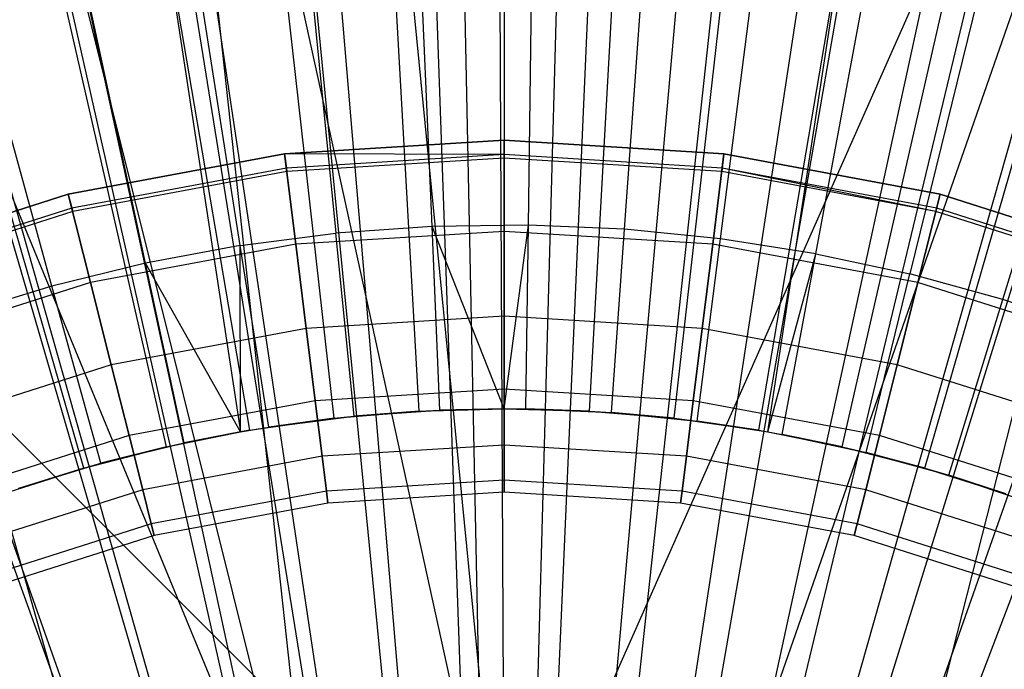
# Model space of a CAD drawing. Extents: x -8.3 to 8.8, y -6 to 6.
# Tile 101 of 177: x 0.046 to 0.341, y 0.377 to 0.572. Entities that reach past the tile are written whole.
import ezdxf

# ---------------------------------------------------------------- set-up
doc = ezdxf.new("R2010")
doc.units = 0
doc.header["$LTSCALE"] = 2.54
doc.layers.get('0').update_dxf_attribs({"linetype": 'CONTINUOUS'})

# ---------------------------------------------------------------- blocks, each defined once
blk = doc.blocks.new('DROPS_COLOR_A_STL')
at = {"color": 0}
for p, q in [((8.59156, 0.3, 25.91104), (7.99156, 0.9, 25.91104)), ((8.59156, 0.3, 25.91104), (7.99156, 0.9, 25.91104)), ((8.59156, 0.3, 25.91104), (7.99156, 0.9, 25.91104)), ((8.58877, 0.9, 53.56179), (8.59156, 0.3, 53.56194)), ((8.58877, 0.9, 53.56179), (8.59156, 0.3, 53.56194)), ((8.85726, 0.9, 53.5726), (8.59156, 0.3, 53.56194)), ((8.85726, 0.9, 53.5726), (8.59156, 0.3, 53.56194)), ((8.64662, 0.2949, 53.56479), (8.85726, 0.9, 53.5726)), ((8.64662, 0.2949, 53.56479), (8.85726, 0.9, 53.5726)), ((8.69993, 0.27974, 53.56724), (8.85726, 0.9, 53.5726)), ((8.69993, 0.27974, 53.56724), (8.85726, 0.9, 53.5726)), ((8.59156, 0.3, 53.56194), (8.53745, 0.84915, 53.55881)), ((8.59156, 0.3, 53.56194), (8.53745, 0.84915, 53.55881)), ((8.53632, 0.29487, 53.55874), (8.48072, 0.80506, 53.55517)), ((8.53632, 0.29487, 53.55874), (8.48072, 0.80506, 53.55517)), ((8.59156, 0.3, 53.56194), (8.48072, 0.80506, 53.55517)), ((8.59156, 0.3, 53.56194), (8.48072, 0.80506, 53.55517)), ((8.53632, 0.29487, 53.55874), (8.41872, 0.76785, 53.55078)), ((8.53632, 0.29487, 53.55874), (8.41872, 0.76785, 53.55078)), ((8.48318, 0.27974, 53.55533), (8.35318, 0.73856, 53.54568)), ((8.48318, 0.27974, 53.55533), (8.35318, 0.73856, 53.54568)), ((8.53632, 0.29487, 53.55874), (8.35318, 0.73856, 53.54568)), ((8.53632, 0.29487, 53.55874), (8.35318, 0.73856, 53.54568)), ((8.58405, 0.36752, 1.9291), (8.5766, 0.73251, 1.98105)), ((8.58405, 0.36752, 1.9291), (8.5766, 0.73251, 1.98105)), ((8.60761, 0.36725, 1.9291), (8.62356, 0.73196, 1.98105)), ((8.60761, 0.36725, 1.9291), (8.62356, 0.73196, 1.98105)), ((8.56052, 0.36628, 1.9291), (8.5297, 0.73004, 1.98105)), ((8.56052, 0.36628, 1.9291), (8.5297, 0.73004, 1.98105)), ((8.63111, 0.36546, 1.9291), (8.67039, 0.72841, 1.98105)), ((8.63111, 0.36546, 1.9291), (8.67039, 0.72841, 1.98105)), ((8.53712, 0.36354, 1.9291), (8.48305, 0.72458, 1.98105)), ((8.53712, 0.36354, 1.9291), (8.48305, 0.72458, 1.98105)), ((8.65444, 0.36218, 1.9291), (8.7169, 0.72186, 1.98105)), ((8.65444, 0.36218, 1.9291), (8.7169, 0.72186, 1.98105)), ((8.51394, 0.35931, 1.9291), (8.43685, 0.71614, 1.98105)), ((8.51394, 0.35931, 1.9291), (8.43685, 0.71614, 1.98105)), ((8.67752, 0.3574, 1.9291), (8.76289, 0.71234, 1.98105)), ((8.67752, 0.3574, 1.9291), (8.76289, 0.71234, 1.98105)), ((8.49107, 0.3536, 1.9291), (8.39128, 0.70476, 1.98105)), ((8.49107, 0.3536, 1.9291), (8.39128, 0.70476, 1.98105)), ((8.70024, 0.35116, 1.9291), (8.80818, 0.6999, 1.98105)), ((8.70024, 0.35116, 1.9291), (8.80818, 0.6999, 1.98105)), ((8.46863, 0.34643, 1.9291), (8.34654, 0.69048, 1.98105)), ((8.46863, 0.34643, 1.9291), (8.34654, 0.69048, 1.98105)), ((8.72252, 0.34348, 1.9291), (8.85258, 0.68459, 1.98105)), ((8.72252, 0.34348, 1.9291), (8.85258, 0.68459, 1.98105)), ((8.56991, 0.50964, 13.96019), (8.56277, 0.67765, 13.92904)), ((8.56991, 0.50964, 13.96019), (8.56277, 0.67765, 13.92904)), ((8.59877, 0.51005, 13.96019), (8.60115, 0.6782, 13.92904)), ((8.59877, 0.51005, 13.96019), (8.60115, 0.6782, 13.92904)), ((8.62762, 0.50882, 13.96019), (8.63951, 0.67657, 13.92904)), ((8.62762, 0.50882, 13.96019), (8.63951, 0.67657, 13.92904)), ((8.52448, 0.67494, 13.92904), (8.54111, 0.5076, 13.96019)), ((8.52448, 0.67494, 13.92904), (8.54111, 0.5076, 13.96019)), ((8.65635, 0.50597, 13.96019), (8.67771, 0.67277, 13.92904)), ((8.65635, 0.50597, 13.96019), (8.67771, 0.67277, 13.92904)), ((8.51247, 0.50393, 13.96019), (8.4864, 0.67006, 13.92904)), ((8.51247, 0.50393, 13.96019), (8.4864, 0.67006, 13.92904)), ((8.68487, 0.50149, 13.96019), (8.71563, 0.66682, 13.92904)), ((8.68487, 0.50149, 13.96019), (8.71563, 0.66682, 13.92904)), ((8.48409, 0.49865, 13.96019), (8.44866, 0.66304, 13.92904)), ((8.48409, 0.49865, 13.96019), (8.44866, 0.66304, 13.92904)), ((8.75316, 0.65873, 13.92904), (8.71309, 0.49541, 13.96019)), ((8.75316, 0.65873, 13.92904), (8.71309, 0.49541, 13.96019)), ((8.45605, 0.49177, 13.96019), (8.41138, 0.6539, 13.92904)), ((8.45605, 0.49177, 13.96019), (8.41138, 0.6539, 13.92904)), ((8.74092, 0.48774, 13.96019), (8.79017, 0.64854, 13.92904)), ((8.74092, 0.48774, 13.96019), (8.79017, 0.64854, 13.92904)), ((8.56604, 0.45428, 14.0503), (8.55667, 0.62116, 14.02141)), ((8.56604, 0.45428, 14.0503), (8.55667, 0.62116, 14.02141)), ((8.59156, 0.62214, 14.02141), (8.59156, 0.455, 14.0503)), ((8.59156, 0.62214, 14.02141), (8.59156, 0.455, 14.0503)), ((8.61707, 0.45428, 14.0503), (8.62644, 0.62116, 14.02141)), ((8.61707, 0.45428, 14.0503), (8.62644, 0.62116, 14.02141)), ((8.54061, 0.45214, 14.0503), (8.5219, 0.61823, 14.02141)), ((8.54061, 0.45214, 14.0503), (8.5219, 0.61823, 14.02141)), ((8.6425, 0.45214, 14.0503), (8.66121, 0.61823, 14.02141)), ((8.6425, 0.45214, 14.0503), (8.66121, 0.61823, 14.02141)), ((8.51534, 0.44857, 14.0503), (8.48734, 0.61335, 14.02141)), ((8.48734, 0.61335, 14.02141), (8.51255, 0.44809, 14.0503)), ((8.51534, 0.44857, 14.0503), (8.48734, 0.61335, 14.02141)), ((8.48734, 0.61335, 14.02141), (8.51255, 0.44809, 14.0503)), ((8.69577, 0.61335, 14.02141), (8.66777, 0.44857, 14.0503)), ((8.69577, 0.61335, 14.02141), (8.66777, 0.44857, 14.0503)), ((8.67057, 0.44809, 14.0503), (8.69577, 0.61335, 14.02141)), ((8.67057, 0.44809, 14.0503), (8.69577, 0.61335, 14.02141)), ((8.49031, 0.44359, 14.0503), (8.45312, 0.60654, 14.02141)), ((8.49031, 0.44359, 14.0503), (8.45312, 0.60654, 14.02141)), ((8.6928, 0.44359, 14.0503), (8.73, 0.60654, 14.02141)), ((8.6928, 0.44359, 14.0503), (8.73, 0.60654, 14.02141)), ((8.4656, 0.43722, 14.0503), (8.41932, 0.59783, 14.02141)), ((8.4656, 0.43722, 14.0503), (8.41932, 0.59783, 14.02141)), ((8.71752, 0.43722, 14.0503), (8.76379, 0.59783, 14.02141)), ((8.71752, 0.43722, 14.0503), (8.76379, 0.59783, 14.02141)), ((8.52575, 0.53144, 164.40681), (8.59156, 0.5355, 164.40681)), ((8.59156, 0.5355, 164.30681), (8.52575, 0.53144, 164.30681)), ((8.52575, 0.53144, 164.51781), (8.59156, 0.5355, 164.51781)), ((8.59156, 0.5355, 164.30681), (8.52575, 0.53144, 164.30681)), ((8.52575, 0.53144, 164.51781), (8.59156, 0.5355, 164.51781)), ((8.59156, 0.5355, 164.41781), (8.52575, 0.53144, 164.41781)), ((8.52575, 0.53144, 164.40681), (8.59156, 0.5355, 164.40681)), ((8.59156, 0.5355, 164.40681), (8.65736, 0.53144, 164.40681)), ((8.65736, 0.53144, 164.30681), (8.59156, 0.5355, 164.30681)), ((8.59156, 0.5355, 164.51781), (8.65736, 0.53144, 164.51781)), ((8.59156, 0.50819, 164.3104), (8.59156, 0.5355, 164.30681)), ((8.59156, 0.50819, 164.3104), (8.59156, 0.5355, 164.30681)), ((8.65736, 0.53144, 164.30681), (8.59156, 0.5355, 164.30681)), ((8.59156, 0.5355, 164.51781), (8.59156, 0.50819, 164.51421)), ((8.59156, 0.5355, 164.51781), (8.65736, 0.53144, 164.51781)), ((8.59156, 0.5355, 164.51781), (8.59156, 0.50819, 164.51421)), ((8.65736, 0.53144, 164.41781), (8.59156, 0.5355, 164.41781)), ((8.59156, 0.5312, 164.41573), (8.59156, 0.5355, 164.41781)), ((8.65736, 0.53144, 164.41781), (8.59156, 0.5355, 164.41781)), ((8.59156, 0.5355, 164.40681), (8.65736, 0.53144, 164.40681)), ((8.59156, 0.5355, 164.40681), (8.59156, 0.53014, 164.41108)), ((8.59156, 0.5355, 164.40681), (8.59156, 0.53014, 164.41108)), ((8.46094, 0.51933, 164.40681), (8.52575, 0.53144, 164.40681)), ((8.52575, 0.53144, 164.30681), (8.46094, 0.51933, 164.30681)), ((8.46094, 0.51933, 164.51781), (8.52575, 0.53144, 164.51781)), ((8.52575, 0.53144, 164.30681), (8.46094, 0.51933, 164.30681)), ((8.46094, 0.51933, 164.51781), (8.52575, 0.53144, 164.51781)), ((8.52575, 0.53144, 164.41781), (8.46094, 0.51933, 164.41781)), ((8.52575, 0.53144, 164.41781), (8.46094, 0.51933, 164.41781)), ((8.46094, 0.51933, 164.40681), (8.52575, 0.53144, 164.40681)), ((8.5291, 0.50434, 164.3104), (8.52575, 0.53144, 164.30681)), ((8.5291, 0.50434, 164.3104), (8.52575, 0.53144, 164.30681)), ((8.52575, 0.53144, 164.51781), (8.5291, 0.50434, 164.51421)), ((8.52575, 0.53144, 164.51781), (8.5291, 0.50434, 164.51421)), ((8.52575, 0.53144, 164.41781), (8.52628, 0.52717, 164.41573)), ((8.59156, 0.5312, 164.41573), (8.52575, 0.53144, 164.41781)), ((8.52575, 0.53144, 164.41781), (8.52628, 0.52717, 164.41573)), ((8.52641, 0.52612, 164.41108), (8.52575, 0.53144, 164.40681)), ((8.52641, 0.52612, 164.41108), (8.52575, 0.53144, 164.40681)), ((8.59156, 0.5312, 164.41573), (8.52628, 0.52717, 164.41573)), ((8.59156, 0.5312, 164.41573), (8.52628, 0.52717, 164.41573)), ((8.65683, 0.52717, 164.41573), (8.59156, 0.5312, 164.41573)), ((8.59156, 0.53014, 164.41108), (8.59156, 0.5312, 164.41573)), ((8.65683, 0.52717, 164.41573), (8.59156, 0.5312, 164.41573)), ((8.59156, 0.53014, 164.41108), (8.59156, 0.5312, 164.41573)), ((8.65401, 0.50434, 164.3104), (8.65736, 0.53144, 164.30681)), ((8.65401, 0.50434, 164.3104), (8.65736, 0.53144, 164.30681)), ((8.65736, 0.53144, 164.51781), (8.65401, 0.50434, 164.51421)), ((8.65736, 0.53144, 164.51781), (8.65401, 0.50434, 164.51421)), ((8.65736, 0.53144, 164.40681), (8.6567, 0.52612, 164.41108)), ((8.65736, 0.53144, 164.40681), (8.6567, 0.52612, 164.41108)), ((8.65683, 0.52717, 164.41573), (8.65736, 0.53144, 164.41781)), ((8.65683, 0.52717, 164.41573), (8.65736, 0.53144, 164.41781)), ((8.65736, 0.53144, 164.40681), (8.72217, 0.51933, 164.40681)), ((8.72217, 0.51933, 164.30681), (8.65736, 0.53144, 164.30681)), ((8.65736, 0.53144, 164.51781), (8.72217, 0.51933, 164.51781)), ((8.72217, 0.51933, 164.30681), (8.65736, 0.53144, 164.30681)), ((8.65736, 0.53144, 164.51781), (8.72217, 0.51933, 164.51781)), ((8.72217, 0.51933, 164.41781), (8.65736, 0.53144, 164.41781)), ((8.72217, 0.51933, 164.41781), (8.65736, 0.53144, 164.41781)), ((8.65736, 0.53144, 164.40681), (8.72217, 0.51933, 164.40681)), ((8.59156, 0.53014, 164.41108), (8.52641, 0.52612, 164.41108)), ((8.59156, 0.53014, 164.41108), (8.52641, 0.52612, 164.41108)), ((8.6567, 0.52612, 164.41108), (8.59156, 0.53014, 164.41108)), ((8.6567, 0.52612, 164.41108), (8.59156, 0.53014, 164.41108)), ((8.52628, 0.52717, 164.41573), (8.46199, 0.51516, 164.41573)), ((8.52628, 0.52717, 164.41573), (8.46199, 0.51516, 164.41573)), ((8.52641, 0.52612, 164.41108), (8.46225, 0.51413, 164.41108)), ((8.52641, 0.52612, 164.41108), (8.46225, 0.51413, 164.41108)), ((8.52628, 0.52717, 164.41573), (8.52641, 0.52612, 164.41108)), ((8.52628, 0.52717, 164.41573), (8.52641, 0.52612, 164.41108)), ((8.6567, 0.52612, 164.41108), (8.65683, 0.52717, 164.41573)), ((8.6567, 0.52612, 164.41108), (8.65683, 0.52717, 164.41573)), ((8.72086, 0.51413, 164.41108), (8.6567, 0.52612, 164.41108)), ((8.72086, 0.51413, 164.41108), (8.6567, 0.52612, 164.41108)), ((8.72112, 0.51516, 164.41573), (8.65683, 0.52717, 164.41573)), ((8.72086, 0.51413, 164.41108), (8.65683, 0.52717, 164.41573)), ((8.39811, 0.49934, 164.40681), (8.46094, 0.51933, 164.40681)), ((8.46094, 0.51933, 164.30681), (8.39811, 0.49934, 164.30681)), ((8.39811, 0.49934, 164.51781), (8.46094, 0.51933, 164.51781)), ((8.46094, 0.51933, 164.30681), (8.39811, 0.49934, 164.30681)), ((8.39811, 0.49934, 164.51781), (8.46094, 0.51933, 164.51781)), ((8.46094, 0.51933, 164.41781), (8.39811, 0.49934, 164.41781)), ((8.46094, 0.51933, 164.41781), (8.39811, 0.49934, 164.41781)), ((8.39811, 0.49934, 164.40681), (8.46094, 0.51933, 164.40681)), ((8.4676, 0.49285, 164.3104), (8.46094, 0.51933, 164.30681)), ((8.4676, 0.49285, 164.3104), (8.46094, 0.51933, 164.30681)), ((8.46094, 0.51933, 164.51781), (8.4676, 0.49285, 164.51421)), ((8.46094, 0.51933, 164.51781), (8.4676, 0.49285, 164.51421)), ((8.46199, 0.51516, 164.41573), (8.46094, 0.51933, 164.41781)), ((8.46199, 0.51516, 164.41573), (8.46094, 0.51933, 164.41781)), ((8.46094, 0.51933, 164.40681), (8.46225, 0.51413, 164.41108)), ((8.46094, 0.51933, 164.40681), (8.46225, 0.51413, 164.41108)), ((8.71551, 0.49285, 164.3104), (8.72217, 0.51933, 164.30681)), ((8.71551, 0.49285, 164.3104), (8.72217, 0.51933, 164.30681)), ((8.72217, 0.51933, 164.51781), (8.71551, 0.49285, 164.51421)), ((8.72217, 0.51933, 164.51781), (8.71551, 0.49285, 164.51421)), ((8.72217, 0.51933, 164.40681), (8.72086, 0.51413, 164.41108)), ((8.72217, 0.51933, 164.40681), (8.72086, 0.51413, 164.41108)), ((8.72112, 0.51516, 164.41573), (8.72217, 0.51933, 164.41781)), ((8.72112, 0.51516, 164.41573), (8.72217, 0.51933, 164.41781)), ((8.72217, 0.51933, 164.40681), (8.785, 0.49934, 164.40681)), ((8.785, 0.49934, 164.30681), (8.72217, 0.51933, 164.30681)), ((8.72217, 0.51933, 164.51781), (8.785, 0.49934, 164.51781)), ((8.785, 0.49934, 164.30681), (8.72217, 0.51933, 164.30681)), ((8.72217, 0.51933, 164.51781), (8.785, 0.49934, 164.51781)), ((8.785, 0.49934, 164.41781), (8.72217, 0.51933, 164.41781)), ((8.785, 0.49934, 164.41781), (8.72217, 0.51933, 164.41781)), ((8.72217, 0.51933, 164.40681), (8.785, 0.49934, 164.40681)), ((8.46199, 0.51516, 164.41573), (8.39966, 0.49533, 164.41573)), ((8.46199, 0.51516, 164.41573), (8.39966, 0.49533, 164.41573)), ((8.46225, 0.51413, 164.41108), (8.40005, 0.49434, 164.41108)), ((8.46225, 0.51413, 164.41108), (8.40005, 0.49434, 164.41108)), ((8.46225, 0.51413, 164.41108), (8.46199, 0.51516, 164.41573)), ((8.46225, 0.51413, 164.41108), (8.46199, 0.51516, 164.41573)), ((8.72086, 0.51413, 164.41108), (8.72112, 0.51516, 164.41573)), ((8.78306, 0.49434, 164.41108), (8.72086, 0.51413, 164.41108)), ((8.78306, 0.49434, 164.41108), (8.72086, 0.51413, 164.41108)), ((8.78345, 0.49533, 164.41573), (8.72112, 0.51516, 164.41573)), ((8.78345, 0.49533, 164.41573), (8.72112, 0.51516, 164.41573)), ((8.51247, 0.50393, 13.96019), (8.54111, 0.5076, 13.96019)), ((8.51247, 0.50393, 13.96019), (8.54111, 0.5076, 13.96019)), ((8.59156, 0.50819, 164.3104), (8.5291, 0.50434, 164.3104)), ((8.59156, 0.50819, 164.3104), (8.5291, 0.50434, 164.3104)), ((8.59156, 0.50819, 164.51421), (8.5291, 0.50434, 164.51421)), ((8.59156, 0.50819, 164.51421), (8.5291, 0.50434, 164.51421)), ((8.56991, 0.50964, 13.96019), (8.54111, 0.5076, 13.96019)), ((8.56991, 0.50964, 13.96019), (8.54111, 0.5076, 13.96019)), ((8.54656, 0.45277, 13.96929), (8.54111, 0.5076, 13.96019)), ((8.54656, 0.45277, 13.96929), (8.54111, 0.5076, 13.96019)), ((8.59877, 0.51005, 13.96019), (8.56991, 0.50964, 13.96019)), ((8.59877, 0.51005, 13.96019), (8.56991, 0.50964, 13.96019)), ((8.59156, 0.455, 13.96929), (8.56991, 0.50964, 13.96019)), ((8.59156, 0.455, 13.96929), (8.56991, 0.50964, 13.96019)), ((8.57225, 0.45459, 13.96929), (8.56991, 0.50964, 13.96019)), ((8.57225, 0.45459, 13.96929), (8.56991, 0.50964, 13.96019)), ((8.59156, 0.455, 13.96929), (8.59877, 0.51005, 13.96019)), ((8.59156, 0.455, 13.96929), (8.59877, 0.51005, 13.96019)), ((8.65401, 0.50434, 164.3104), (8.59156, 0.50819, 164.3104)), ((8.59156, 0.48275, 164.32095), (8.59156, 0.50819, 164.3104)), ((8.59156, 0.48275, 164.32095), (8.59156, 0.50819, 164.3104)), ((8.65401, 0.50434, 164.3104), (8.59156, 0.50819, 164.3104)), ((8.59156, 0.50819, 164.51421), (8.59156, 0.48275, 164.50367)), ((8.65401, 0.50434, 164.51421), (8.59156, 0.50819, 164.51421)), ((8.59156, 0.50819, 164.51421), (8.59156, 0.48275, 164.50367)), ((8.65401, 0.50434, 164.51421), (8.59156, 0.50819, 164.51421)), ((8.59799, 0.45495, 13.96929), (8.59877, 0.51005, 13.96019)), ((8.59799, 0.45495, 13.96929), (8.59877, 0.51005, 13.96019)), ((8.62762, 0.50882, 13.96019), (8.59877, 0.51005, 13.96019)), ((8.62762, 0.50882, 13.96019), (8.59877, 0.51005, 13.96019)), ((8.62372, 0.45386, 13.96929), (8.62762, 0.50882, 13.96019)), ((8.62372, 0.45386, 13.96929), (8.62762, 0.50882, 13.96019)), ((8.65635, 0.50597, 13.96019), (8.62762, 0.50882, 13.96019)), ((8.65635, 0.50597, 13.96019), (8.62762, 0.50882, 13.96019)), ((8.64935, 0.45131, 13.96929), (8.65635, 0.50597, 13.96019)), ((8.64935, 0.45131, 13.96929), (8.65635, 0.50597, 13.96019)), ((8.68487, 0.50149, 13.96019), (8.65635, 0.50597, 13.96019)), ((8.68487, 0.50149, 13.96019), (8.65635, 0.50597, 13.96019)), ((8.5291, 0.50434, 164.3104), (8.4676, 0.49285, 164.3104)), ((8.5291, 0.50434, 164.3104), (8.4676, 0.49285, 164.3104)), ((8.5291, 0.50434, 164.51421), (8.4676, 0.49285, 164.51421)), ((8.5291, 0.50434, 164.51421), (8.4676, 0.49285, 164.51421)), ((8.51247, 0.50393, 13.96019), (8.48409, 0.49865, 13.96019)), ((8.51247, 0.50393, 13.96019), (8.48409, 0.49865, 13.96019)), ((8.52101, 0.4495, 13.96929), (8.51247, 0.50393, 13.96019)), ((8.52101, 0.4495, 13.96929), (8.51247, 0.50393, 13.96019)), ((8.51255, 0.44809, 13.96929), (8.51247, 0.50393, 13.96019)), ((8.51255, 0.44809, 13.96929), (8.51247, 0.50393, 13.96019)), ((8.53223, 0.47909, 164.32095), (8.5291, 0.50434, 164.3104)), ((8.53223, 0.47909, 164.32095), (8.5291, 0.50434, 164.3104)), ((8.5291, 0.50434, 164.51421), (8.53223, 0.47909, 164.50367)), ((8.5291, 0.50434, 164.51421), (8.53223, 0.47909, 164.50367)), ((8.65088, 0.47909, 164.32095), (8.65401, 0.50434, 164.3104)), ((8.65088, 0.47909, 164.32095), (8.65401, 0.50434, 164.3104)), ((8.65401, 0.50434, 164.51421), (8.65088, 0.47909, 164.50367)), ((8.65401, 0.50434, 164.51421), (8.65088, 0.47909, 164.50367)), ((8.71551, 0.49285, 164.3104), (8.65401, 0.50434, 164.3104)), ((8.71551, 0.49285, 164.3104), (8.65401, 0.50434, 164.3104)), ((8.71551, 0.49285, 164.51421), (8.65401, 0.50434, 164.51421)), ((8.71551, 0.49285, 164.51421), (8.65401, 0.50434, 164.51421)), ((8.48409, 0.49865, 13.96019), (8.45605, 0.49177, 13.96019)), ((8.48409, 0.49865, 13.96019), (8.45605, 0.49177, 13.96019)), ((8.51255, 0.44809, 13.96929), (8.48409, 0.49865, 13.96019)), ((8.51255, 0.44809, 13.96929), (8.48409, 0.49865, 13.96019)), ((8.4957, 0.44479, 13.96929), (8.48409, 0.49865, 13.96019)), ((8.4957, 0.44479, 13.96929), (8.48409, 0.49865, 13.96019)), ((8.67057, 0.44809, 13.96929), (8.68487, 0.50149, 13.96019)), ((8.67057, 0.44809, 13.96929), (8.68487, 0.50149, 13.96019)), ((8.67479, 0.44732, 13.96929), (8.68487, 0.50149, 13.96019)), ((8.67479, 0.44732, 13.96929), (8.68487, 0.50149, 13.96019)), ((8.68487, 0.50149, 13.96019), (8.71309, 0.49541, 13.96019)), ((8.68487, 0.50149, 13.96019), (8.71309, 0.49541, 13.96019)), ((8.4676, 0.49285, 164.3104), (8.40798, 0.47388, 164.3104)), ((8.4676, 0.49285, 164.3104), (8.40798, 0.47388, 164.3104)), ((8.4676, 0.49285, 164.51421), (8.40798, 0.47388, 164.51421)), ((8.4676, 0.49285, 164.51421), (8.40798, 0.47388, 164.51421)), ((8.47381, 0.46817, 164.32095), (8.4676, 0.49285, 164.3104)), ((8.47381, 0.46817, 164.32095), (8.4676, 0.49285, 164.3104)), ((8.4676, 0.49285, 164.51421), (8.47381, 0.46817, 164.50367)), ((8.4676, 0.49285, 164.51421), (8.47381, 0.46817, 164.50367)), ((8.69996, 0.4419, 13.96929), (8.71309, 0.49541, 13.96019)), ((8.69996, 0.4419, 13.96929), (8.71309, 0.49541, 13.96019)), ((8.7093, 0.46817, 164.32095), (8.71551, 0.49285, 164.3104)), ((8.7093, 0.46817, 164.32095), (8.71551, 0.49285, 164.3104)), ((8.71551, 0.49285, 164.51421), (8.7093, 0.46817, 164.50367)), ((8.71551, 0.49285, 164.51421), (8.7093, 0.46817, 164.50367)), ((8.74092, 0.48774, 13.96019), (8.71309, 0.49541, 13.96019)), ((8.74092, 0.48774, 13.96019), (8.71309, 0.49541, 13.96019)), ((8.77514, 0.47388, 164.3104), (8.71551, 0.49285, 164.3104)), ((8.77514, 0.47388, 164.3104), (8.71551, 0.49285, 164.3104)), ((8.77514, 0.47388, 164.51421), (8.71551, 0.49285, 164.51421)), ((8.77514, 0.47388, 164.51421), (8.71551, 0.49285, 164.51421)), ((8.45605, 0.49177, 13.96019), (8.42844, 0.48332, 13.96019)), ((8.45605, 0.49177, 13.96019), (8.42844, 0.48332, 13.96019)), ((8.47069, 0.43865, 13.96929), (8.45605, 0.49177, 13.96019)), ((8.47069, 0.43865, 13.96929), (8.45605, 0.49177, 13.96019)), ((8.72479, 0.43506, 13.96929), (8.74092, 0.48774, 13.96019)), ((8.72479, 0.43506, 13.96929), (8.74092, 0.48774, 13.96019)), ((8.76828, 0.47851, 13.96019), (8.74092, 0.48774, 13.96019)), ((8.76828, 0.47851, 13.96019), (8.74092, 0.48774, 13.96019)), ((8.59156, 0.48275, 164.32095), (8.53223, 0.47909, 164.32095)), ((8.59156, 0.48275, 164.32095), (8.53223, 0.47909, 164.32095)), ((8.59156, 0.48275, 164.50367), (8.53223, 0.47909, 164.50367)), ((8.59156, 0.48275, 164.50367), (8.53223, 0.47909, 164.50367)), ((8.65088, 0.47909, 164.32095), (8.59156, 0.48275, 164.32095)), ((8.59156, 0.4609, 164.33771), (8.59156, 0.48275, 164.32095)), ((8.59156, 0.4609, 164.33771), (8.59156, 0.48275, 164.32095)), ((8.65088, 0.47909, 164.32095), (8.59156, 0.48275, 164.32095)), ((8.59156, 0.48275, 164.50367), (8.59156, 0.4609, 164.4869)), ((8.65088, 0.47909, 164.50367), (8.59156, 0.48275, 164.50367)), ((8.59156, 0.48275, 164.50367), (8.59156, 0.4609, 164.4869)), ((8.65088, 0.47909, 164.50367), (8.59156, 0.48275, 164.50367)), ((8.53223, 0.47909, 164.32095), (8.47381, 0.46817, 164.32095)), ((8.53223, 0.47909, 164.32095), (8.47381, 0.46817, 164.32095)), ((8.53223, 0.47909, 164.50367), (8.47381, 0.46817, 164.50367)), ((8.53223, 0.47909, 164.50367), (8.47381, 0.46817, 164.50367)), ((8.53492, 0.45741, 164.33771), (8.53223, 0.47909, 164.32095)), ((8.53492, 0.45741, 164.33771), (8.53223, 0.47909, 164.32095)), ((8.53223, 0.47909, 164.50367), (8.53492, 0.45741, 164.4869)), ((8.53223, 0.47909, 164.50367), (8.53492, 0.45741, 164.4869)), ((8.64819, 0.45741, 164.33771), (8.65088, 0.47909, 164.32095)), ((8.64819, 0.45741, 164.33771), (8.65088, 0.47909, 164.32095)), ((8.65088, 0.47909, 164.50367), (8.64819, 0.45741, 164.4869)), ((8.65088, 0.47909, 164.50367), (8.64819, 0.45741, 164.4869)), ((8.7093, 0.46817, 164.32095), (8.65088, 0.47909, 164.32095)), ((8.7093, 0.46817, 164.32095), (8.65088, 0.47909, 164.32095)), ((8.7093, 0.46817, 164.50367), (8.65088, 0.47909, 164.50367)), ((8.7093, 0.46817, 164.50367), (8.65088, 0.47909, 164.50367)), ((8.47381, 0.46817, 164.32095), (8.41717, 0.45015, 164.32095)), ((8.47381, 0.46817, 164.32095), (8.41717, 0.45015, 164.32095)), ((8.47381, 0.46817, 164.50367), (8.41717, 0.45015, 164.50367)), ((8.47381, 0.46817, 164.50367), (8.41717, 0.45015, 164.50367)), ((8.47914, 0.44698, 164.33771), (8.47381, 0.46817, 164.32095)), ((8.47914, 0.44698, 164.33771), (8.47381, 0.46817, 164.32095)), ((8.47381, 0.46817, 164.50367), (8.47914, 0.44698, 164.4869)), ((8.47381, 0.46817, 164.50367), (8.47914, 0.44698, 164.4869)), ((8.70398, 0.44698, 164.33771), (8.7093, 0.46817, 164.32095)), ((8.70398, 0.44698, 164.33771), (8.7093, 0.46817, 164.32095)), ((8.7093, 0.46817, 164.50367), (8.70398, 0.44698, 164.4869)), ((8.7093, 0.46817, 164.50367), (8.70398, 0.44698, 164.4869)), ((8.76595, 0.45015, 164.32095), (8.7093, 0.46817, 164.32095)), ((8.76595, 0.45015, 164.32095), (8.7093, 0.46817, 164.32095)), ((8.76595, 0.45015, 164.50367), (8.7093, 0.46817, 164.50367)), ((8.76595, 0.45015, 164.50367), (8.7093, 0.46817, 164.50367)), ((8.59156, 0.4609, 164.33771), (8.53492, 0.45741, 164.33771)), ((8.59156, 0.4609, 164.33771), (8.53492, 0.45741, 164.33771)), ((8.59156, 0.4609, 164.4869), (8.53492, 0.45741, 164.4869)), ((8.59156, 0.4609, 164.4869), (8.53492, 0.45741, 164.4869)), ((8.64819, 0.45741, 164.33771), (8.59156, 0.4609, 164.33771)), ((8.59156, 0.44413, 164.35956), (8.59156, 0.4609, 164.33771)), ((8.59156, 0.44413, 164.35956), (8.59156, 0.4609, 164.33771)), ((8.64819, 0.45741, 164.33771), (8.59156, 0.4609, 164.33771)), ((8.59156, 0.4609, 164.4869), (8.59156, 0.44413, 164.46506)), ((8.64819, 0.45741, 164.4869), (8.59156, 0.4609, 164.4869)), ((8.59156, 0.4609, 164.4869), (8.59156, 0.44413, 164.46506)), ((8.64819, 0.45741, 164.4869), (8.59156, 0.4609, 164.4869)), ((8.53492, 0.45741, 164.33771), (8.47914, 0.44698, 164.33771)), ((8.53492, 0.45741, 164.33771), (8.47914, 0.44698, 164.33771)), ((8.53492, 0.45741, 164.4869), (8.47914, 0.44698, 164.4869)), ((8.53492, 0.45741, 164.4869), (8.47914, 0.44698, 164.4869)), ((8.53698, 0.44077, 164.35956), (8.53492, 0.45741, 164.33771)), ((8.53698, 0.44077, 164.35956), (8.53492, 0.45741, 164.33771)), ((8.53492, 0.45741, 164.4869), (8.53698, 0.44077, 164.46506)), ((8.53492, 0.45741, 164.4869), (8.53698, 0.44077, 164.46506)), ((8.64613, 0.44077, 164.35956), (8.64819, 0.45741, 164.33771)), ((8.64613, 0.44077, 164.35956), (8.64819, 0.45741, 164.33771)), ((8.64819, 0.45741, 164.4869), (8.64613, 0.44077, 164.46506)), ((8.64819, 0.45741, 164.4869), (8.64613, 0.44077, 164.46506)), ((8.70398, 0.44698, 164.33771), (8.64819, 0.45741, 164.33771)), ((8.70398, 0.44698, 164.33771), (8.64819, 0.45741, 164.33771)), ((8.70398, 0.44698, 164.4869), (8.64819, 0.45741, 164.4869)), ((8.70398, 0.44698, 164.4869), (8.64819, 0.45741, 164.4869)), ((8.54656, 0.45277, 13.96929), (8.57225, 0.45459, 13.96929)), ((8.54656, 0.45277, 13.96929), (8.57225, 0.45459, 13.96929)), ((8.56604, 0.45428, 14.0503), (8.59156, 0.455, 14.0503)), ((8.56604, 0.45428, 14.0503), (8.59156, 0.455, 14.0503)), ((8.56604, 0.45428, 14.0503), (8.57225, 0.45459, 13.96929)), ((8.56604, 0.45428, 14.0503), (8.57225, 0.45459, 13.96929)), ((8.59156, 0.455, 14.0503), (8.57225, 0.45459, 13.96929)), ((8.57225, 0.45459, 13.96929), (8.59156, 0.455, 13.96929)), ((8.59156, 0.455, 14.0503), (8.57225, 0.45459, 13.96929)), ((8.57225, 0.45459, 13.96929), (8.59156, 0.455, 13.96929)), ((8.59156, 0.455, 14.0503), (8.61707, 0.45428, 14.0503)), ((8.59156, 0.455, 14.0503), (8.61707, 0.45428, 14.0503)), ((8.59156, 0.455, 14.0503), (8.59799, 0.45495, 13.96929)), ((8.59156, 0.455, 14.0503), (8.59799, 0.45495, 13.96929)), ((8.59156, 0.455, 14.0503), (8.59156, 0.455, 13.96929)), ((8.59156, 0.455, 13.96929), (8.59799, 0.45495, 13.96929)), ((8.59156, 0.455, 14.0503), (8.59156, 0.455, 13.96929)), ((8.59156, 0.455, 13.96929), (8.59799, 0.45495, 13.96929)), ((8.61707, 0.45428, 14.0503), (8.59799, 0.45495, 13.96929)), ((8.59799, 0.45495, 13.96929), (8.62372, 0.45386, 13.96929)), ((8.61707, 0.45428, 14.0503), (8.59799, 0.45495, 13.96929)), ((8.59799, 0.45495, 13.96929), (8.62372, 0.45386, 13.96929)), ((8.51534, 0.44857, 14.0503), (8.54061, 0.45214, 14.0503)), ((8.51534, 0.44857, 14.0503), (8.54061, 0.45214, 14.0503)), ((8.52101, 0.4495, 13.96929), (8.54656, 0.45277, 13.96929)), ((8.52101, 0.4495, 13.96929), (8.54656, 0.45277, 13.96929)), ((8.54061, 0.45214, 14.0503), (8.52101, 0.4495, 13.96929)), ((8.54061, 0.45214, 14.0503), (8.52101, 0.4495, 13.96929)), ((8.54061, 0.45214, 14.0503), (8.56604, 0.45428, 14.0503)), ((8.54061, 0.45214, 14.0503), (8.56604, 0.45428, 14.0503)), ((8.54061, 0.45214, 14.0503), (8.54656, 0.45277, 13.96929)), ((8.54061, 0.45214, 14.0503), (8.54656, 0.45277, 13.96929)), ((8.56604, 0.45428, 14.0503), (8.54656, 0.45277, 13.96929)), ((8.56604, 0.45428, 14.0503), (8.54656, 0.45277, 13.96929)), ((8.61707, 0.45428, 14.0503), (8.6425, 0.45214, 14.0503)), ((8.61707, 0.45428, 14.0503), (8.6425, 0.45214, 14.0503)), ((8.61707, 0.45428, 14.0503), (8.62372, 0.45386, 13.96929)), ((8.61707, 0.45428, 14.0503), (8.62372, 0.45386, 13.96929)), ((8.6425, 0.45214, 14.0503), (8.62372, 0.45386, 13.96929)), ((8.62372, 0.45386, 13.96929), (8.64935, 0.45131, 13.96929)), ((8.6425, 0.45214, 14.0503), (8.62372, 0.45386, 13.96929)), ((8.62372, 0.45386, 13.96929), (8.64935, 0.45131, 13.96929)), ((8.6425, 0.45214, 14.0503), (8.66777, 0.44857, 14.0503)), ((8.6425, 0.45214, 14.0503), (8.66777, 0.44857, 14.0503)), ((8.6425, 0.45214, 14.0503), (8.64935, 0.45131, 13.96929)), ((8.6425, 0.45214, 14.0503), (8.64935, 0.45131, 13.96929)), ((8.51255, 0.44809, 13.96929), (8.52101, 0.4495, 13.96929)), ((8.51255, 0.44809, 13.96929), (8.52101, 0.4495, 13.96929)), ((8.51255, 0.44809, 14.0503), (8.51534, 0.44857, 14.0503)), ((8.51534, 0.44857, 14.0503), (8.51255, 0.44809, 13.96929)), ((8.51534, 0.44857, 14.0503), (8.51255, 0.44809, 13.96929)), ((8.51255, 0.44809, 14.0503), (8.51534, 0.44857, 14.0503)), ((8.51534, 0.44857, 14.0503), (8.52101, 0.4495, 13.96929)), ((8.51534, 0.44857, 14.0503), (8.52101, 0.4495, 13.96929)), ((8.66777, 0.44857, 14.0503), (8.64935, 0.45131, 13.96929)), ((8.64935, 0.45131, 13.96929), (8.67057, 0.44809, 13.96929)), ((8.66777, 0.44857, 14.0503), (8.64935, 0.45131, 13.96929)), ((8.64935, 0.45131, 13.96929), (8.67057, 0.44809, 13.96929)), ((8.66777, 0.44857, 14.0503), (8.67057, 0.44809, 14.0503)), ((8.66777, 0.44857, 14.0503), (8.67057, 0.44809, 14.0503)), ((8.66777, 0.44857, 14.0503), (8.67057, 0.44809, 13.96929)), ((8.66777, 0.44857, 14.0503), (8.67057, 0.44809, 13.96929)), ((8.47914, 0.44698, 164.33771), (8.42506, 0.42978, 164.33771)), ((8.47914, 0.44698, 164.33771), (8.42506, 0.42978, 164.33771)), ((8.47914, 0.44698, 164.4869), (8.42506, 0.42978, 164.4869)), ((8.47914, 0.44698, 164.4869), (8.42506, 0.42978, 164.4869)), ((8.48323, 0.43072, 164.35956), (8.47914, 0.44698, 164.33771)), ((8.48323, 0.43072, 164.35956), (8.47914, 0.44698, 164.33771)), ((8.47914, 0.44698, 164.4869), (8.48323, 0.43072, 164.46506)), ((8.47914, 0.44698, 164.4869), (8.48323, 0.43072, 164.46506)), ((8.49031, 0.44359, 14.0503), (8.51255, 0.44809, 14.0503)), ((8.49031, 0.44359, 14.0503), (8.51255, 0.44809, 14.0503)), ((8.51255, 0.44809, 14.0503), (8.4957, 0.44479, 13.96929)), ((8.4957, 0.44479, 13.96929), (8.51255, 0.44809, 13.96929)), ((8.51255, 0.44809, 14.0503), (8.4957, 0.44479, 13.96929)), ((8.4957, 0.44479, 13.96929), (8.51255, 0.44809, 13.96929)), ((8.51255, 0.44809, 14.0503), (8.51255, 0.44809, 13.96929)), ((8.51255, 0.44809, 14.0503), (8.51255, 0.44809, 13.96929)), ((8.67057, 0.44809, 14.0503), (8.6928, 0.44359, 14.0503)), ((8.67057, 0.44809, 14.0503), (8.6928, 0.44359, 14.0503)), ((8.67057, 0.44809, 14.0503), (8.67479, 0.44732, 13.96929)), ((8.67057, 0.44809, 14.0503), (8.67479, 0.44732, 13.96929)), ((8.67057, 0.44809, 14.0503), (8.67057, 0.44809, 13.96929)), ((8.67057, 0.44809, 13.96929), (8.67479, 0.44732, 13.96929)), ((8.67057, 0.44809, 14.0503), (8.67057, 0.44809, 13.96929)), ((8.67057, 0.44809, 13.96929), (8.67479, 0.44732, 13.96929)), ((8.6928, 0.44359, 14.0503), (8.67479, 0.44732, 13.96929)), ((8.67479, 0.44732, 13.96929), (8.69996, 0.4419, 13.96929)), ((8.6928, 0.44359, 14.0503), (8.67479, 0.44732, 13.96929)), ((8.67479, 0.44732, 13.96929), (8.69996, 0.4419, 13.96929)), ((8.69989, 0.43072, 164.35956), (8.70398, 0.44698, 164.33771)), ((8.69989, 0.43072, 164.35956), (8.70398, 0.44698, 164.33771)), ((8.70398, 0.44698, 164.4869), (8.69989, 0.43072, 164.46506)), ((8.70398, 0.44698, 164.4869), (8.69989, 0.43072, 164.46506)), ((8.75805, 0.42978, 164.33771), (8.70398, 0.44698, 164.33771)), ((8.75805, 0.42978, 164.33771), (8.70398, 0.44698, 164.33771)), ((8.75805, 0.42978, 164.4869), (8.70398, 0.44698, 164.4869)), ((8.75805, 0.42978, 164.4869), (8.70398, 0.44698, 164.4869)), ((8.4656, 0.43722, 14.0503), (8.49031, 0.44359, 14.0503)), ((8.4656, 0.43722, 14.0503), (8.49031, 0.44359, 14.0503)), ((8.47069, 0.43865, 13.96929), (8.4957, 0.44479, 13.96929)), ((8.47069, 0.43865, 13.96929), (8.4957, 0.44479, 13.96929)), ((8.49031, 0.44359, 14.0503), (8.47069, 0.43865, 13.96929)), ((8.49031, 0.44359, 14.0503), (8.47069, 0.43865, 13.96929)), ((8.49031, 0.44359, 14.0503), (8.4957, 0.44479, 13.96929)), ((8.49031, 0.44359, 14.0503), (8.4957, 0.44479, 13.96929)), ((8.59156, 0.44413, 164.35956), (8.53698, 0.44077, 164.35956)), ((8.59156, 0.44413, 164.35956), (8.53698, 0.44077, 164.35956)), ((8.59156, 0.44413, 164.46506), (8.53698, 0.44077, 164.46506)), ((8.59156, 0.44413, 164.46506), (8.53698, 0.44077, 164.46506)), ((8.64613, 0.44077, 164.35956), (8.59156, 0.44413, 164.35956)), ((8.59156, 0.43359, 164.385), (8.59156, 0.44413, 164.35956)), ((8.59156, 0.43359, 164.385), (8.59156, 0.44413, 164.35956)), ((8.64613, 0.44077, 164.35956), (8.59156, 0.44413, 164.35956)), ((8.59156, 0.44413, 164.46506), (8.59156, 0.43359, 164.43961)), ((8.64613, 0.44077, 164.46506), (8.59156, 0.44413, 164.46506)), ((8.59156, 0.44413, 164.46506), (8.59156, 0.43359, 164.43961)), ((8.64613, 0.44077, 164.46506), (8.59156, 0.44413, 164.46506)), ((8.6928, 0.44359, 14.0503), (8.71752, 0.43722, 14.0503)), ((8.6928, 0.44359, 14.0503), (8.71752, 0.43722, 14.0503)), ((8.6928, 0.44359, 14.0503), (8.69996, 0.4419, 13.96929)), ((8.6928, 0.44359, 14.0503), (8.69996, 0.4419, 13.96929)), ((8.53698, 0.44077, 164.35956), (8.48323, 0.43072, 164.35956)), ((8.53698, 0.44077, 164.35956), (8.48323, 0.43072, 164.35956)), ((8.53698, 0.44077, 164.46506), (8.48323, 0.43072, 164.46506)), ((8.53698, 0.44077, 164.46506), (8.48323, 0.43072, 164.46506)), ((8.53827, 0.43031, 164.385), (8.53698, 0.44077, 164.35956)), ((8.53827, 0.43031, 164.385), (8.53698, 0.44077, 164.35956)), ((8.53698, 0.44077, 164.46506), (8.53827, 0.43031, 164.43961)), ((8.53698, 0.44077, 164.46506), (8.53827, 0.43031, 164.43961)), ((8.64484, 0.43031, 164.385), (8.64613, 0.44077, 164.35956)), ((8.64484, 0.43031, 164.385), (8.64613, 0.44077, 164.35956)), ((8.64613, 0.44077, 164.46506), (8.64484, 0.43031, 164.43961)), ((8.64613, 0.44077, 164.46506), (8.64484, 0.43031, 164.43961)), ((8.69989, 0.43072, 164.35956), (8.64613, 0.44077, 164.35956)), ((8.69989, 0.43072, 164.35956), (8.64613, 0.44077, 164.35956)), ((8.69989, 0.43072, 164.46506), (8.64613, 0.44077, 164.46506)), ((8.69989, 0.43072, 164.46506), (8.64613, 0.44077, 164.46506)), ((8.71752, 0.43722, 14.0503), (8.69996, 0.4419, 13.96929)), ((8.69996, 0.4419, 13.96929), (8.72479, 0.43506, 13.96929)), ((8.71752, 0.43722, 14.0503), (8.69996, 0.4419, 13.96929)), ((8.69996, 0.4419, 13.96929), (8.72479, 0.43506, 13.96929)), ((8.44128, 0.42947, 14.0503), (8.4656, 0.43722, 14.0503)), ((8.44128, 0.42947, 14.0503), (8.4656, 0.43722, 14.0503)), ((8.44606, 0.43111, 13.96929), (8.47069, 0.43865, 13.96929)), ((8.44606, 0.43111, 13.96929), (8.47069, 0.43865, 13.96929)), ((8.4656, 0.43722, 14.0503), (8.44606, 0.43111, 13.96929)), ((8.4656, 0.43722, 14.0503), (8.44606, 0.43111, 13.96929)), ((8.4656, 0.43722, 14.0503), (8.47069, 0.43865, 13.96929)), ((8.4656, 0.43722, 14.0503), (8.47069, 0.43865, 13.96929)), ((8.71752, 0.43722, 14.0503), (8.74183, 0.42947, 14.0503)), ((8.71752, 0.43722, 14.0503), (8.74183, 0.42947, 14.0503)), ((8.71752, 0.43722, 14.0503), (8.72479, 0.43506, 13.96929)), ((8.71752, 0.43722, 14.0503), (8.72479, 0.43506, 13.96929)), ((8.74183, 0.42947, 14.0503), (8.72479, 0.43506, 13.96929)), ((8.72479, 0.43506, 13.96929), (8.74919, 0.42682, 13.96929)), ((8.74183, 0.42947, 14.0503), (8.72479, 0.43506, 13.96929)), ((8.72479, 0.43506, 13.96929), (8.74919, 0.42682, 13.96929)), ((8.48323, 0.43072, 164.35956), (8.43112, 0.41414, 164.35956)), ((8.48323, 0.43072, 164.35956), (8.43112, 0.41414, 164.35956)), ((8.48323, 0.43072, 164.46506), (8.43112, 0.41414, 164.46506)), ((8.48323, 0.43072, 164.46506), (8.43112, 0.41414, 164.46506)), ((8.4858, 0.4205, 164.385), (8.48323, 0.43072, 164.35956)), ((8.4858, 0.4205, 164.385), (8.48323, 0.43072, 164.35956)), ((8.48323, 0.43072, 164.46506), (8.4858, 0.4205, 164.43961)), ((8.48323, 0.43072, 164.46506), (8.4858, 0.4205, 164.43961)), ((8.59156, 0.43359, 164.385), (8.53827, 0.43031, 164.385)), ((8.59156, 0.43359, 164.385), (8.53827, 0.43031, 164.385)), ((8.59156, 0.43359, 164.43961), (8.53827, 0.43031, 164.43961)), ((8.59156, 0.43359, 164.43961), (8.53827, 0.43031, 164.43961)), ((8.64484, 0.43031, 164.385), (8.59156, 0.43359, 164.385)), ((8.59156, 0.43, 164.4123), (8.59156, 0.43359, 164.385)), ((8.59156, 0.43, 164.4123), (8.59156, 0.43359, 164.385)), ((8.64484, 0.43031, 164.385), (8.59156, 0.43359, 164.385)), ((8.59156, 0.43359, 164.43961), (8.59156, 0.43, 164.4123)), ((8.64484, 0.43031, 164.43961), (8.59156, 0.43359, 164.43961)), ((8.59156, 0.43359, 164.43961), (8.59156, 0.43, 164.4123)), ((8.64484, 0.43031, 164.43961), (8.59156, 0.43359, 164.43961)), ((8.69732, 0.4205, 164.385), (8.69989, 0.43072, 164.35956)), ((8.69732, 0.4205, 164.385), (8.69989, 0.43072, 164.35956)), ((8.69989, 0.43072, 164.46506), (8.69732, 0.4205, 164.43961)), ((8.69989, 0.43072, 164.46506), (8.69732, 0.4205, 164.43961)), ((8.752, 0.41414, 164.35956), (8.69989, 0.43072, 164.35956)), ((8.752, 0.41414, 164.35956), (8.69989, 0.43072, 164.35956)), ((8.752, 0.41414, 164.46506), (8.69989, 0.43072, 164.46506)), ((8.752, 0.41414, 164.46506), (8.69989, 0.43072, 164.46506)), ((8.53827, 0.43031, 164.385), (8.4858, 0.4205, 164.385)), ((8.53827, 0.43031, 164.385), (8.4858, 0.4205, 164.385)), ((8.53827, 0.43031, 164.43961), (8.4858, 0.4205, 164.43961)), ((8.53827, 0.43031, 164.43961), (8.4858, 0.4205, 164.43961)), ((8.53871, 0.42674, 164.4123), (8.53827, 0.43031, 164.385)), ((8.53871, 0.42674, 164.4123), (8.53827, 0.43031, 164.385)), ((8.53827, 0.43031, 164.43961), (8.53871, 0.42674, 164.4123)), ((8.53827, 0.43031, 164.43961), (8.53871, 0.42674, 164.4123)), ((8.59156, 0.43, 164.4123), (8.53871, 0.42674, 164.4123)), ((8.59156, 0.43, 164.4123), (8.53871, 0.42674, 164.4123)), ((8.6444, 0.42674, 164.4123), (8.59156, 0.43, 164.4123)), ((8.6444, 0.42674, 164.4123), (8.59156, 0.43, 164.4123)), ((8.6444, 0.42674, 164.4123), (8.64484, 0.43031, 164.385)), ((8.6444, 0.42674, 164.4123), (8.64484, 0.43031, 164.385)), ((8.64484, 0.43031, 164.43961), (8.6444, 0.42674, 164.4123)), ((8.64484, 0.43031, 164.43961), (8.6444, 0.42674, 164.4123)), ((8.69732, 0.4205, 164.385), (8.64484, 0.43031, 164.385)), ((8.69732, 0.4205, 164.385), (8.64484, 0.43031, 164.385)), ((8.69732, 0.4205, 164.43961), (8.64484, 0.43031, 164.43961)), ((8.69732, 0.4205, 164.43961), (8.64484, 0.43031, 164.43961)), ((8.53871, 0.42674, 164.4123), (8.48667, 0.41701, 164.4123)), ((8.53871, 0.42674, 164.4123), (8.48667, 0.41701, 164.4123)), ((8.69644, 0.41701, 164.4123), (8.6444, 0.42674, 164.4123)), ((8.69644, 0.41701, 164.4123), (8.6444, 0.42674, 164.4123)), ((8.4858, 0.4205, 164.385), (8.43492, 0.40432, 164.385)), ((8.4858, 0.4205, 164.385), (8.43492, 0.40432, 164.385)), ((8.4858, 0.4205, 164.43961), (8.43492, 0.40432, 164.43961)), ((8.4858, 0.4205, 164.43961), (8.43492, 0.40432, 164.43961)), ((8.48667, 0.41701, 164.4123), (8.4858, 0.4205, 164.385)), ((8.48667, 0.41701, 164.4123), (8.4858, 0.4205, 164.385)), ((8.4858, 0.4205, 164.43961), (8.48667, 0.41701, 164.4123)), ((8.4858, 0.4205, 164.43961), (8.48667, 0.41701, 164.4123)), ((8.69644, 0.41701, 164.4123), (8.69732, 0.4205, 164.385)), ((8.69644, 0.41701, 164.4123), (8.69732, 0.4205, 164.385)), ((8.69732, 0.4205, 164.43961), (8.69644, 0.41701, 164.4123)), ((8.69732, 0.4205, 164.43961), (8.69644, 0.41701, 164.4123)), ((8.74819, 0.40432, 164.385), (8.69732, 0.4205, 164.385)), ((8.74819, 0.40432, 164.385), (8.69732, 0.4205, 164.385)), ((8.74819, 0.40432, 164.43961), (8.69732, 0.4205, 164.43961)), ((8.74819, 0.40432, 164.43961), (8.69732, 0.4205, 164.43961)), ((8.48667, 0.41701, 164.4123), (8.43622, 0.40096, 164.4123)), ((8.48667, 0.41701, 164.4123), (8.43622, 0.40096, 164.4123)), ((8.74689, 0.40096, 164.4123), (8.69644, 0.41701, 164.4123)), ((8.74689, 0.40096, 164.4123), (8.69644, 0.41701, 164.4123))]:
    blk.add_line(p, q, dxfattribs=at)
blk = doc.blocks.new('GROUP_1')
at = {"color": 0}
for p, q in [((8.49335, 6.36986, 0.01151), (8.48039, 6.73976, 0.04602)), ((8.49335, 6.36986, 0.01151), (8.48039, 6.73976, 0.04602)), ((8.51646, 6.36995, 0.01151), (8.52652, 6.73994, 0.04602)), ((8.51646, 6.36995, 0.01151), (8.52652, 6.73994, 0.04602)), ((8.47029, 6.36834, 0.01151), (8.43436, 6.73671, 0.04602)), ((8.47029, 6.36834, 0.01151), (8.43436, 6.73671, 0.04602)), ((8.53953, 6.36861, 0.01151), (8.57258, 6.73725, 0.04602)), ((8.53953, 6.36861, 0.01151), (8.57258, 6.73725, 0.04602)), ((8.44737, 6.36538, 0.01151), (8.38861, 6.73081, 0.04602)), ((8.44737, 6.36538, 0.01151), (8.38861, 6.73081, 0.04602)), ((8.56247, 6.36583, 0.01151), (8.61837, 6.73171, 0.04602)), ((8.56247, 6.36583, 0.01151), (8.61837, 6.73171, 0.04602)), ((8.5852, 6.36163, 0.01151), (8.66374, 6.72332, 0.04602)), ((8.5852, 6.36163, 0.01151), (8.66374, 6.72332, 0.04602)), ((8.42468, 6.361, 0.01151), (8.34331, 6.72207, 0.04602)), ((8.42468, 6.361, 0.01151), (8.34331, 6.72207, 0.04602)), ((8.60762, 6.35603, 0.01151), (8.70849, 6.71214, 0.04602)), ((8.60762, 6.35603, 0.01151), (8.70849, 6.71214, 0.04602)), ((8.4023, 6.35522, 0.01151), (8.29865, 6.71054, 0.04602)), ((8.4023, 6.35522, 0.01151), (8.29865, 6.71054, 0.04602)), ((8.62965, 6.34904, 0.01151), (8.75247, 6.69819, 0.04602)), ((8.62965, 6.34904, 0.01151), (8.75247, 6.69819, 0.04602)), ((8.38033, 6.34806, 0.01151), (8.25478, 6.69624, 0.04602)), ((8.38033, 6.34806, 0.01151), (8.25478, 6.69624, 0.04602))]:
    blk.add_line(p, q, dxfattribs=at)
blk.add_blockref('DROPS_COLOR_A_STL', (-0.0852, 5.99854, -1.80007), dxfattribs=at)

msp = doc.modelspace()

# ---------------------------------------------------------------- block references
at = {"color": 0}
msp.add_blockref('GROUP_1', (-8.3148, -5.99854, 1.80007), dxfattribs=at)

doc.saveas('drawing.dxf')
